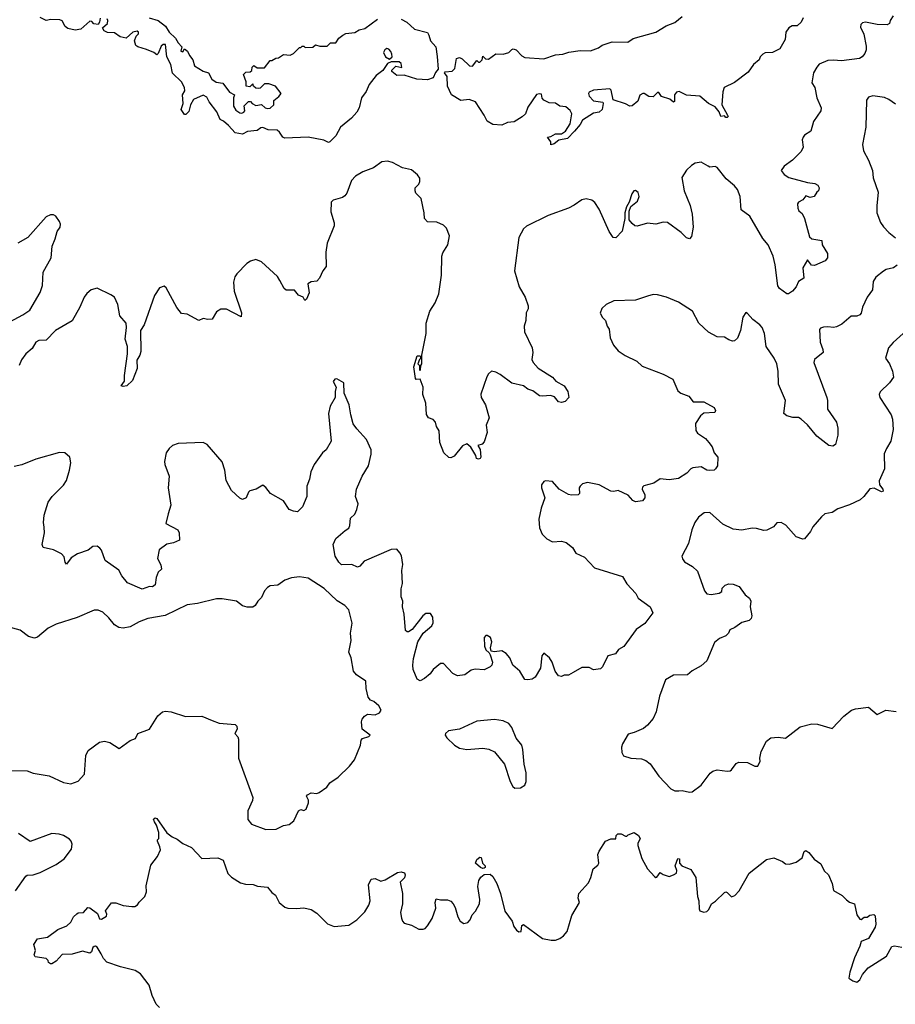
# Model space of a CAD drawing. Extents: x 2086813 to 2278017, y 548126 to 753336.
# Tile 57 of 256: x 2175474 to 2181489, y 587664 to 594431. Entities that reach past the tile are written whole.
import ezdxf

# ---------------------------------------------------------------- set-up
doc = ezdxf.new("R2010")
doc.units = 0

msp = doc.modelspace()

# ---------------------------------------------------------------- linework, layer by layer
at = {"layer": '0CON10XD'}
for points in [[(2176027.5, 594442.5), (2176022.5, 594415), (2176011.7, 594398.3), (2175983.6, 594403.6), (2175968.3, 594418.3), (2175955, 594420), (2175892.5, 594365), (2175855, 594360), (2175805, 594370), (2175786.7, 594385), (2175765, 594422.5), (2175749.3, 594429.3), (2175686.4, 594433.6), (2175655, 594426.7), (2175615, 594446.7)], [(2177595, 593587.5), (2177564.2, 593604.2), (2177455, 593623.3), (2177295, 593618), (2177282, 593625), (2177259.3, 593659.3), (2177241.7, 593671.7), (2177180, 593675), (2177145, 593690), (2177131.2, 593688.8), (2177105, 593668.6), (2177037.9, 593662.1), (2177005, 593644.2), (2176955, 593654.2), (2176907.5, 593705), (2176873.6, 593733.6), (2176850, 593745), (2176828.8, 593798.8), (2176775, 593866.7), (2176759.4, 593899.4), (2176735, 593912.5), (2176668, 593882), (2176646.2, 593845), (2176635, 593800), (2176615, 593780), (2176605, 593780), (2176583.8, 593815), (2176596.7, 593855), (2176592.5, 593915), (2176607, 593943), (2176606.7, 593965), (2176586.2, 594005), (2176523, 594063), (2176512.3, 594122.3), (2176484, 594175), (2176475, 594260), (2176458.3, 594261.7), (2176445, 594250), (2176425, 594200), (2176415, 594190), (2176396.2, 594206.2), (2176345, 594227.5), (2176285, 594244), (2176271.2, 594255), (2176263.3, 594285), (2176273, 594317), (2176290, 594335), (2176290, 594345), (2176281.7, 594351.7), (2176250, 594345), (2176205, 594303.3), (2176164.4, 594314.4), (2176125, 594341.2), (2176075.8, 594344.2), (2176054.4, 594354.4), (2176042.5, 594375), (2176075.8, 594404.2), (2176080, 594425), (2176075, 594437.5)], [(2176363.8, 594443.8), (2176425, 594426.2), (2176475, 594386.7), (2176500, 594345), (2176543.9, 594303.9), (2176561.2, 594271.2), (2176587.5, 594245), (2176580, 594215), (2176595, 594210), (2176605, 594230), (2176627.5, 594215), (2176640, 594185), (2176663.8, 594155), (2176674, 594114), (2176735, 594077.5), (2176770, 594065), (2176793.6, 594023.6), (2176823, 594003), (2176870, 593995), (2176914.1, 593934.1), (2176950, 593915), (2176942.5, 593895), (2176943, 593837), (2176958.8, 593808.8), (2176985, 593791.2), (2177000.7, 593789.3), (2177012.5, 593795), (2177020, 593805), (2177015, 593840), (2177045, 593870), (2177058.3, 593868.3), (2177070, 593855), (2177095, 593842.5), (2177135, 593847.5), (2177160, 593825), (2177175, 593820), (2177195, 593823.3), (2177220, 593845), (2177220, 593875), (2177255, 593902.5), (2177270, 593925), (2177230, 593975), (2177185, 593990), (2177155, 593990), (2177125, 593960), (2177115, 593957.5), (2177095, 593960), (2177080, 593975), (2177075, 593990), (2177055, 593970), (2177030, 593975), (2177030, 594005), (2177010, 594055), (2177028.3, 594071.7), (2177057, 594073), (2177068.3, 594081.7), (2177070, 594105), (2177082.5, 594117.5), (2177105, 594100), (2177155, 594100), (2177195, 594150), (2177205, 594150), (2177233, 594167), (2177251.7, 594168.3), (2177285, 594192.5), (2177331.7, 594188.3), (2177355, 594200), (2177395, 594240), (2177405, 594240), (2177415, 594250), (2177425, 594250), (2177435, 594240), (2177487, 594243), (2177505, 594257.5), (2177535, 594248.8), (2177585, 594250), (2177608.3, 594271.7), (2177645, 594272.5), (2177666.7, 594305), (2177692.5, 594325), (2177715, 594336.2), (2177776.4, 594343.6), (2177805, 594362.5), (2177845, 594370), (2177932.5, 594435)], [(2178095, 594435.5), (2178133.3, 594415), (2178186.9, 594366.9), (2178274.3, 594344.3), (2178285.5, 594325.5), (2178295.8, 594285), (2178332.5, 594245), (2178341.5, 594178.5), (2178349.7, 594090.3), (2178331.2, 594068.8), (2178315, 594031.2), (2178275, 594017.5), (2178202.6, 594022.6), (2178115, 594050), (2178065, 594048), (2178030, 594075), (2178030, 594085), (2178058.3, 594111.7), (2178098.3, 594101.7), (2178095, 594130), (2178081.7, 594141.7), (2178025, 594142.5), (2178000.7, 594129.3), (2177968.3, 594081.7), (2177921.7, 594048.3), (2177874.5, 593985.5), (2177855, 593938.8), (2177821.2, 593895), (2177805.8, 593825), (2177790, 593795), (2177754, 593755), (2177677.9, 593692.1), (2177645, 593634), (2177605, 593592.5), (2177595, 593587.5)], [(2181475, 594458.8), (2181454, 594425), (2181448.8, 594405), (2181434.2, 594395.8), (2181365, 594397.5), (2181285, 594414.4), (2181265, 594410.8), (2181252.5, 594397.5), (2181250.3, 594380.3), (2181272.4, 594332.4), (2181289.3, 594249.3), (2181290, 594225), (2181281.1, 594198.9), (2181261.2, 594175), (2181242.5, 594165), (2181120.5, 594149.5), (2181065, 594154.2), (2181025, 594150), (2180966.2, 594125), (2180949.2, 594105), (2180928.1, 594065), (2180917, 593997), (2180936.7, 593965), (2180950, 593895), (2180980, 593825), (2180976.7, 593805), (2180927.4, 593732.6), (2180909.2, 593665), (2180865, 593636.7), (2180856.7, 593625), (2180848.8, 593605), (2180855.7, 593555), (2180842.9, 593525), (2180783.1, 593466.9), (2180726.2, 593425), (2180706.2, 593395), (2180725, 593368), (2180757.4, 593347.4), (2180885, 593311.9), (2180937.5, 593305), (2180956.2, 593295), (2180965.9, 593275.9), (2180962.5, 593255), (2180950, 593245), (2180932.5, 593215), (2180905, 593208.8), (2180875, 593220), (2180855, 593192.5), (2180825, 593176.7), (2180816.7, 593165), (2180818.8, 593135), (2180827.7, 593117.7), (2180848.8, 593098.8), (2180865.5, 593065.5), (2180899.5, 592939.5), (2180916.1, 592926.1), (2180983.8, 592913.8), (2180987.5, 592885), (2181024, 592825), (2181023.8, 592795), (2181006.6, 592773.4), (2180935, 592742.5), (2180914.2, 592744.2), (2180885, 592780), (2180853.3, 592726.7), (2180860, 592655), (2180825, 592632.5), (2180808.8, 592595), (2180783.3, 592565), (2180755, 592546.7), (2180745, 592547.5), (2180694.5, 592584.5), (2180682.4, 592602.4), (2180665, 592746.7), (2180649.4, 592805), (2180615.8, 592885), (2180578.3, 592928.3), (2180490.5, 593080.5), (2180430, 593125), (2180423.4, 593215), (2180404.3, 593264.3), (2180385, 593288.8), (2180326.6, 593336.6), (2180265, 593416), (2180251.7, 593421.7), (2180215, 593418.8), (2180203.3, 593425), (2180155, 593452), (2180115, 593445.8), (2180089.7, 593430.3), (2180055, 593396), (2180022.5, 593347.5), (2180038.9, 593255), (2180080.6, 593155), (2180094.4, 593095), (2180101.1, 593005), (2180088.3, 592941.7), (2180075, 592926.2), (2180055, 592932), (2180019.2, 592969.2), (2179925, 593037.5), (2179895, 593039.2), (2179845, 593026.2), (2179786.4, 593033.6), (2179715, 593012.5), (2179700, 593015), (2179680.7, 593030.7), (2179660, 593055), (2179660, 593115), (2179671.7, 593148.3), (2179717.5, 593185), (2179730, 593215), (2179723.6, 593243.6), (2179705, 593257.5), (2179692.5, 593255), (2179680, 593235), (2179661.7, 593178.3), (2179642.5, 593145), (2179630, 593105), (2179630, 593065), (2179611.7, 592978.3), (2179568.3, 592931.7), (2179550, 592935), (2179522.5, 592975), (2179455, 593130), (2179425.6, 593175.6), (2179405, 593191.2), (2179365, 593200), (2179335.9, 593194.1), (2179284.1, 593155.9), (2179244.2, 593135.8), (2179105.5, 593084.5), (2178955, 593012.5), (2178934.2, 592995), (2178902.9, 592935), (2178872.5, 592705), (2178905.8, 592595), (2178945.8, 592525), (2178966.7, 592465), (2178966.7, 592445), (2178952.7, 592417.3), (2178951.1, 592365), (2178940.6, 592325), (2178942.5, 592285), (2178994, 592175), (2178998, 592145), (2178991.2, 592095), (2179001.2, 592075), (2179035, 592036.2), (2179133.3, 591975), (2179157.7, 591947.7), (2179215, 591913.8), (2179240, 591875), (2179247.5, 591835), (2179222.3, 591807.7), (2179195, 591800), (2179176.1, 591806.1), (2179148.3, 591838.3), (2179119.3, 591849.3), (2179065, 591843.3), (2179045, 591846.7), (2178999.7, 591879.7), (2178965, 591892.9), (2178935, 591914.2), (2178855, 591934.3), (2178775, 591993.8), (2178745, 592010), (2178713.9, 592016.1), (2178695, 591997.5), (2178684.1, 591975.9), (2178641.7, 591858.3), (2178643.8, 591835), (2178673.8, 591785), (2178700, 591695), (2178678, 591645), (2178686.2, 591595), (2178665, 591530), (2178650, 591515), (2178620, 591505), (2178636.4, 591476.4), (2178642.5, 591425), (2178637.5, 591415), (2178625, 591410), (2178612.5, 591415), (2178607, 591437), (2178573.6, 591493.6), (2178545, 591516.7), (2178515, 591502.5), (2178458.8, 591431.2), (2178435, 591420), (2178422.3, 591422.3), (2178386.7, 591455), (2178360, 591525), (2178356.2, 591605), (2178337.5, 591635), (2178330, 591665), (2178315, 591682.5), (2178282.5, 591695), (2178268.3, 591718.3), (2178264, 591795), (2178244.2, 591855), (2178246, 591905), (2178225, 591960), (2178198.3, 591958.3), (2178192.5, 591965), (2178182.5, 592045), (2178205, 592120), (2178225, 592120), (2178230, 592105), (2178220, 592095), (2178210, 592065), (2178220, 592055), (2178220, 592025), (2178225, 592020), (2178227.5, 592025), (2178230, 592055), (2178236.7, 592065), (2178236.7, 592125), (2178265.8, 592275), (2178266.7, 592345), (2178292.1, 592427.9), (2178328.6, 592485), (2178353.4, 592546.6), (2178371.5, 592675), (2178372.9, 592807.1), (2178380, 592830), (2178415.6, 592885), (2178427.3, 592945), (2178405, 592998), (2178385, 593019.4), (2178340.3, 593040.3), (2178275, 593042.5), (2178254.2, 593065)], [(2179284.2, 593665.8), (2179237.5, 593615), (2179177.5, 593602.5), (2179145, 593577.5), (2179121.7, 593571.7), (2179121.7, 593591.7), (2179100, 593625), (2179121.7, 593628.3), (2179155, 593646.7), (2179195, 593647.5), (2179223.9, 593666.1), (2179256.2, 593715), (2179267.5, 593785), (2179256.4, 593806.4), (2179225, 593833.3), (2179185, 593836.7), (2179155, 593856.7), (2179110.7, 593860.7), (2179075, 593877.5), (2179063, 593893), (2179058.3, 593918.3), (2179045, 593922.5), (2179023.9, 593916.1), (2178965, 593830), (2178947.5, 593785), (2178926.3, 593763.7), (2178869.7, 593730.3), (2178825.8, 593724.2), (2178785, 593705.6), (2178725, 593710), (2178684.3, 593734.3), (2178665.5, 593775.5), (2178605, 593866.2), (2178562.3, 593882.3), (2178505, 593875.8), (2178441.2, 593915), (2178413.5, 593975), (2178411.2, 594041.2), (2178393, 594067), (2178396.2, 594073.8), (2178445, 594076.7), (2178463.3, 594096.7), (2178473.8, 594165), (2178495, 594172.5), (2178513, 594163), (2178563.9, 594113.9), (2178585, 594112.5), (2178615, 594150), (2178625, 594140), (2178635, 594140), (2178650, 594155), (2178655, 594180), (2178673, 594163), (2178695, 594160), (2178745, 594196.7), (2178795, 594193.3), (2178833.6, 594206.4), (2178855, 594227.5), (2178865, 594230), (2178885, 594223.8), (2178923.1, 594183.1), (2178945, 594172), (2179075, 594162.2), (2179155, 594190.6), (2179205, 594194.3), (2179247.3, 594207.3), (2179325, 594218.9), (2179395, 594216.2), (2179451.2, 594238.8), (2179474.5, 594255.5), (2179545, 594278.6), (2179652.3, 594277.7), (2179687.9, 594302.1), (2179844.3, 594345.7), (2179915, 594388.8), (2179975, 594411.2), (2180025, 594452.5)], [(2180857.5, 594445), (2180842.5, 594415), (2180815, 594390), (2180780.7, 594389.3), (2180757.5, 594375), (2180737.5, 594345), (2180732.5, 594295), (2180695, 594230), (2180645, 594206.2), (2180595, 594203.3), (2180580, 594195), (2180561.2, 594175), (2180553.8, 594156.2), (2180516.1, 594123.9), (2180479.5, 594070.5), (2180385, 593999.2), (2180314, 593965), (2180304, 593935), (2180297.5, 593845), (2180337.5, 593775), (2180340, 593765), (2180335, 593760), (2180325, 593760), (2180315, 593770), (2180290, 593765), (2180278.3, 593798.3), (2180251.4, 593831.4), (2180205, 593854.3), (2180145.6, 593905.6), (2180055, 593912), (2180005, 593936.7), (2179985, 593933.3), (2179973.3, 593915), (2179971.7, 593868.3), (2179966.4, 593863.6), (2179940, 593885), (2179883, 593903), (2179865, 593930), (2179855, 593930), (2179825, 593900), (2179795, 593903.3), (2179765, 593923.3), (2179755, 593923.3), (2179735, 593912.5), (2179719.3, 593870.7), (2179680.7, 593839.3), (2179665, 593836.7), (2179635, 593854), (2179550.5, 593880.5), (2179536.4, 593946.4), (2179527, 593957), (2179415, 593946.7), (2179387, 593933), (2179382.5, 593925), (2179386.7, 593905), (2179415, 593873.3), (2179480, 593865), (2179483.3, 593855), (2179475.9, 593814.1), (2179453.9, 593796.1), (2179415, 593788.8), (2179339.7, 593740.3), (2179325, 593710), (2179284.2, 593665.8)], [(2178015, 594160), (2178032.5, 594175), (2178030, 594195), (2178023.6, 594213.6), (2178009.3, 594229.3), (2177995, 594232.5), (2177982.5, 594225), (2177972.5, 594205), (2177987.5, 594175), (2178015, 594160)], [(2181490.3, 593850.3), (2181445, 593882), (2181415, 593896), (2181335, 593907.5), (2181305, 593898.8), (2181291.7, 593878.3), (2181286.8, 593693.2), (2181264.2, 593574.2), (2181270.5, 593530.5), (2181305.8, 593465), (2181332.5, 593395), (2181338, 593345), (2181371.9, 593245), (2181361.7, 593151.7), (2181363.4, 593103.4), (2181387.5, 593037.5), (2181407.4, 593007.4), (2181445, 592968), (2181491.7, 592931.7)], [(2178254.2, 593065), (2178252.5, 593105), (2178231.7, 593201.7), (2178195, 593240), (2178190, 593255), (2178190, 593275), (2178215, 593300), (2178221.7, 593318.3), (2178221.7, 593341.7), (2178207.5, 593365), (2178165, 593400), (2178104.2, 593414.2), (2178035, 593450.8), (2178001.2, 593458.8), (2177962.5, 593455), (2177905, 593413.8), (2177830, 593385), (2177780, 593355), (2177753, 593327), (2177721.7, 593238.3), (2177708.3, 593221.7), (2177691.7, 593208.3), (2177628.3, 593191.7), (2177613, 593177), (2177611.7, 593111.7), (2177633.8, 593035), (2177634, 593015), (2177586, 592895), (2177575.8, 592834.2), (2177580, 592735), (2177556.2, 592705), (2177533.8, 592655), (2177515, 592633.3), (2177475, 592630), (2177453.9, 592616.1), (2177461.2, 592555), (2177445, 592510), (2177432.5, 592502.5), (2177420, 592525), (2177388.3, 592538.3), (2177361.7, 592571.7), (2177305, 592572.5), (2177290, 592585), (2177259.7, 592639.7), (2177245, 592666.7), (2177135, 592766.7), (2177095, 592782.5), (2177059.3, 592770.7), (2177033.6, 592756.4), (2176964.2, 592685.8), (2176951.2, 592665), (2176942.3, 592627.7), (2176946.7, 592565), (2176996.4, 592416.4), (2176995, 592390), (2176895, 592442.5), (2176855, 592442.5), (2176825, 592422.5), (2176795, 592372.5), (2176765, 592370), (2176735, 592377.5), (2176705, 592363.3), (2176625, 592407.5), (2176585, 592412.5), (2176553.9, 592453.9), (2176479.3, 592589.3), (2176465, 592600), (2176435, 592587.5), (2176400, 592535), (2176328, 592335), (2176303.8, 592295), (2176305, 592150), (2176298.6, 592125), (2176278.8, 592091.2), (2176280, 592035), (2176249.2, 591950.8), (2176210, 591915), (2176185, 591910), (2176170, 591915), (2176193, 591947), (2176192.5, 591985), (2176214.2, 592134.2), (2176214.2, 592185), (2176198.6, 592235), (2176208.1, 592315), (2176205.7, 592345.7), (2176161.4, 592395), (2176148, 592475), (2176123.9, 592523.9), (2176100.7, 592540.7), (2176005, 592586.7), (2175965, 592573.8), (2175935, 592550), (2175916.2, 592525), (2175886, 592455), (2175835, 592362.5), (2175720, 592295), (2175655, 592228), (2175605, 592226.7), (2175584.5, 592215.5), (2175558.3, 592171.7), (2175515.5, 592134.5), (2175485.6, 592094.4), (2175469.2, 592055)], [(2175405.7, 592354.3), (2175495, 592402), (2175543.3, 592435), (2175613, 592557), (2175631.1, 592605), (2175635.6, 592695), (2175690.8, 592795), (2175695.6, 592875), (2175718.1, 592925), (2175730.8, 592975), (2175750.8, 593005), (2175754.2, 593025), (2175748, 593045), (2175721.7, 593081.7), (2175705, 593091.2), (2175685, 593091.2), (2175655, 593076.2), (2175530, 592935), (2175460, 592895)], [(2181501.2, 592745), (2181477.5, 592725), (2181426.6, 592713.4), (2181407.2, 592702.8), (2181355, 592662.5), (2181338, 592632), (2181332.8, 592575), (2181295.5, 592525), (2181264.4, 592455), (2181255.8, 592415), (2181245, 592402), (2181225, 592394.2), (2181185, 592394), (2181121.7, 592338.3), (2181085, 592320.8), (2181065, 592315.8), (2181025, 592321.4), (2180995, 592318), (2180975, 592311.2), (2180967.7, 592302.3), (2180973.3, 592215), (2180992, 592165), (2180993.3, 592145), (2180935, 592096.2), (2180928.6, 592075), (2181019.2, 591835), (2181024.2, 591814.2), (2181022.9, 591755), (2181085.6, 591665), (2181094.3, 591625), (2181094.4, 591575), (2181079.2, 591510.8), (2181059.5, 591500.5), (2181032.5, 591505), (2180950, 591570), (2180885, 591646.2), (2180842, 591685), (2180825, 591698), (2180785, 591698.1), (2180745, 591707.8), (2180724.3, 591725), (2180734.3, 591815), (2180687, 591927), (2180685.3, 592015), (2180675.7, 592065.7), (2180656.2, 592106.2), (2180602.5, 592185), (2180590.5, 592275), (2180574.3, 592315), (2180559.2, 592335), (2180510.9, 592370.9), (2180475, 592412.5), (2180461.7, 592418.3), (2180442.3, 592387.7), (2180425.7, 592294.3), (2180405, 592242.5), (2180385, 592223.3), (2180371.7, 592221.7), (2180345, 592230), (2180315, 592250), (2180265, 592251.2), (2180205, 592283.8), (2180138.8, 592345), (2180095, 592427.5), (2180000.3, 592490.3), (2179917.5, 592525), (2179855, 592541.4), (2179825, 592542.9), (2179787.8, 592532.2), (2179705, 592503.3), (2179555, 592498.6), (2179502.5, 592475), (2179473.6, 592446.4), (2179462.5, 592415), (2179477.5, 592385), (2179497.5, 592365), (2179510, 592325), (2179523.3, 592305), (2179531.2, 592245), (2179554.3, 592194.3), (2179585, 592156.2), (2179633.6, 592123.6), (2179713.3, 592085), (2179750.3, 592050.3), (2179895, 591994.4), (2179960, 591960), (2179995, 591880), (2180015, 591864.6), (2180071.2, 591845), (2180100, 591805), (2180175, 591806), (2180245, 591766.7), (2180253.8, 591745), (2180249.2, 591730.8), (2180173, 591727), (2180150.9, 591709.1), (2180117.1, 591655), (2180118.3, 591608.3), (2180129.3, 591589.3), (2180185, 591552), (2180207.5, 591525), (2180231.2, 591495), (2180246, 591455), (2180270.8, 591425), (2180267.5, 591365), (2180255, 591344), (2180244.2, 591335.8), (2180215, 591332.9), (2180195, 591335.8), (2180155, 591358.6), (2180098.3, 591351.7), (2180084.5, 591345.5), (2180056.2, 591315), (2180000.9, 591279.1), (2179935, 591269.6), (2179875, 591275.6), (2179830, 591245), (2179762.4, 591227.6), (2179751.7, 591218.3), (2179749.2, 591205), (2179768.8, 591165), (2179769.2, 591145), (2179752.5, 591125), (2179705, 591118.1), (2179687.2, 591127.2), (2179655, 591163.1), (2179585, 591196.2), (2179555, 591188.8), (2179535, 591191.2), (2179455, 591234), (2179375, 591250), (2179339.3, 591240.7), (2179323.6, 591226.4), (2179317.5, 591215), (2179320, 591175), (2179310, 591165), (2179265, 591163.8), (2179245, 591168.8), (2179180, 591205), (2179135, 591257.5), (2179087, 591263), (2179075, 591257.5), (2179057.5, 591235), (2179057.5, 591215), (2179080.8, 591145), (2179056.6, 591073.4), (2179040.9, 590999.1), (2179045, 590940), (2179063.8, 590895), (2179095, 590863.3), (2179135, 590842), (2179195, 590846.9), (2179227.9, 590837.9), (2179270.8, 590805), (2179295, 590763.8), (2179355, 590737.5), (2179423.8, 590665), (2179615, 590604), (2179643.8, 590555), (2179707.3, 590487.3), (2179722.5, 590455), (2179805.8, 590395.8), (2179822.5, 590355), (2179767.7, 590282.3), (2179709.7, 590240.3), (2179625, 590124), (2179586.7, 590103.3), (2179566.1, 590073.9), (2179515, 590060), (2179477, 589983), (2179465, 589970), (2179415, 589962.5), (2179385, 589980), (2179335, 589980), (2179276.2, 589943.8), (2179245, 589927.5), (2179215, 589926.7), (2179195, 589917.5), (2179175, 589922.5), (2179153.3, 589955), (2179132.5, 590015), (2179112.5, 590045), (2179075, 590077.5), (2179060.7, 590059.3), (2179051.2, 589975), (2179015, 589912.5), (2178995, 589900), (2178965, 589893.8), (2178945, 589896.7), (2178908.8, 589955), (2178862, 589995), (2178840, 590045), (2178815, 590076.2), (2178785, 590093.3), (2178735, 590087.5), (2178711.7, 590091.7), (2178707.5, 590115), (2178717.5, 590155), (2178707.5, 590185), (2178685, 590200), (2178675, 590200), (2178663.6, 590186.4), (2178667.5, 590125), (2178675, 590100), (2178700, 590080), (2178707, 590067), (2178721.2, 590015), (2178716.2, 589995), (2178705, 589983.3), (2178665, 589962.5), (2178601.7, 589968.3), (2178575, 589960), (2178531.7, 589928.3), (2178481.7, 589921.7), (2178448.3, 589938.3), (2178386.1, 590006.1), (2178365, 590006.2), (2178313.3, 589965), (2178292.5, 589935), (2178255, 589903.3), (2178225, 589887.5), (2178205, 589900), (2178176.7, 589965), (2178173.8, 589995), (2178179.5, 590040.4)], [(2181542.5, 592275), (2181475, 592213.8), (2181442, 592175), (2181422, 592105), (2181448.8, 592065), (2181470, 592015), (2181476.7, 591975), (2181450, 591935), (2181385.9, 591874.1), (2181378.8, 591855), (2181382.5, 591835), (2181460.6, 591715), (2181470.5, 591685), (2181475.6, 591615), (2181459.2, 591535), (2181428, 591485), (2181413.5, 591446.5), (2181415.6, 591345), (2181377.6, 591262.4), (2181381.5, 591235), (2181404, 591205), (2181405, 591191.2), (2181393.6, 591186.4), (2181345, 591210.6), (2181315, 591208), (2181274, 591155), (2181247.9, 591132.1), (2181175, 591098.1), (2181095, 591070), (2181055, 591044.4), (2181005, 591034.3), (2180982, 591015), (2180923.8, 590945), (2180907.3, 590912.7), (2180866, 590864), (2180855, 590861.2), (2180807.7, 590877.7), (2180737.7, 590957.7), (2180705, 590976.7), (2180675, 590972.5), (2180652.5, 590945), (2180606.1, 590923.9), (2180585, 590921.2), (2180536.4, 590933.6), (2180505, 590936.7), (2180435, 590922), (2180375, 590929.2), (2180304.6, 590964.6), (2180215, 591044.2), (2180177, 591043), (2180138.3, 591011.7), (2180112.9, 590975), (2180090.6, 590925), (2180068.7, 590831.3), (2180023.3, 590745), (2180026.7, 590725), (2180040, 590705), (2180095, 590672.5), (2180130.7, 590640.7), (2180178.9, 590505), (2180193.8, 590485), (2180225, 590481.8), (2180280, 590490), (2180298.3, 590501.7), (2180300.8, 590525), (2180320, 590545), (2180345, 590553.6), (2180375, 590551.8), (2180415.6, 590535), (2180458.2, 590478.2), (2180487.5, 590455), (2180496.9, 590435), (2180492, 590395), (2180504.3, 590335), (2180500, 590315), (2180485, 590301.5), (2180435, 590288.8), (2180385.8, 590255), (2180351.7, 590238.3), (2180342.5, 590215), (2180325, 590197.5), (2180281.7, 590178.3), (2180248.3, 590151.7), (2180193.8, 590025), (2180155, 589990), (2180094.2, 589955.8), (2180061.7, 589928.3), (2179965, 589925.4), (2179910.5, 589895), (2179868.5, 589781.5), (2179845.6, 589675), (2179825, 589628.8), (2179787.6, 589582.4), (2179759.4, 589560.6), (2179695, 589531.4), (2179655, 589521.2), (2179616.1, 589453.9), (2179609.3, 589430.7), (2179610, 589395), (2179622.3, 589372.3), (2179673, 589357), (2179745, 589351.2), (2179775, 589340), (2179805, 589316.7), (2179865, 589232.9), (2179946.2, 589145), (2179975, 589130.8), (2180001.2, 589131.2), (2180025, 589134), (2180075, 589121.4), (2180093.3, 589125), (2180155, 589170.8), (2180218, 589252), (2180235, 589265.8), (2180265, 589275.6), (2180335, 589266.5), (2180355, 589270), (2180365, 589275.8), (2180395, 589319.2), (2180415, 589329.2), (2180475, 589326), (2180525, 589300), (2180545, 589300), (2180560, 589335), (2180557.5, 589355), (2180568.3, 589401.7), (2180605, 589472.5), (2180635, 589496.7), (2180685, 589500), (2180735, 589493.8), (2180835, 589570.6), (2180915, 589592.2), (2180955, 589590.6), (2181055, 589560), (2181135, 589643.8), (2181187.5, 589685), (2181215, 589696.2), (2181305, 589706.7), (2181365, 589656.7), (2181425, 589686.7), (2181495, 589675.8)], [(2178179.5, 590040.4), (2178208, 590155), (2178245.8, 590214.2), (2178306.2, 590265), (2178313.9, 590286.1), (2178311.2, 590325), (2178295, 590350), (2178265, 590351.2), (2178243.8, 590335), (2178169.5, 590240.4), (2178145, 590223.3), (2178135, 590223.3), (2178125, 590232.5), (2178115.6, 590345), (2178103.8, 590395), (2178105.8, 590435), (2178094.3, 590465), (2178095, 590520), (2178103.6, 590556.4), (2178098.2, 590645), (2178106.2, 590686.2), (2178095.6, 590745.6), (2178085, 590767.5), (2178065, 590793.3), (2178025, 590790.8), (2177839.3, 590710.7), (2177810, 590675), (2177795, 590668.8), (2177755, 590686.2), (2177685, 590683.8), (2177665, 590703.3), (2177640, 590745), (2177628, 590825), (2177646.2, 590865), (2177709.7, 590920.3), (2177735, 590937.5), (2177742, 590955), (2177746, 591005), (2177775, 591034), (2177790, 591065), (2177799.4, 591105), (2177780, 591155), (2177787.8, 591205), (2177826, 591295), (2177870.8, 591365), (2177887.5, 591445), (2177887.5, 591475), (2177857.2, 591547.2), (2177788.7, 591618.7), (2177763.6, 591653.6), (2177747.5, 591715), (2177738, 591785), (2177702.5, 591865), (2177700, 591935), (2177653, 591963), (2177639.3, 591960.7), (2177626.7, 591945), (2177647.5, 591905), (2177640, 591875), (2177640, 591835), (2177606.7, 591775), (2177596.1, 591723.9), (2177614, 591535), (2177580, 591475), (2177555, 591453.8), (2177496.7, 591375), (2177474, 591325), (2177463.8, 591273.8), (2177447.1, 591225), (2177446.4, 591153.6), (2177416.1, 591083.9), (2177381.7, 591048.3), (2177355, 591052.5), (2177325.9, 591065.9), (2177285.7, 591125.7), (2177196.2, 591175), (2177165, 591216.7), (2177145, 591232.5), (2177097.5, 591205), (2177055.6, 591194.4), (2177045.6, 591184.4), (2177030, 591145), (2177005, 591133.3), (2176985, 591143.3), (2176929.4, 591195), (2176891.5, 591265), (2176882.2, 591335), (2176865, 591393.3), (2176761.2, 591511.2), (2176733.6, 591526.4), (2176561.7, 591518.3), (2176522.5, 591505), (2176500, 591485), (2176480, 591455), (2176468.8, 591395), (2176470, 591375), (2176500.8, 591295), (2176494.2, 591215), (2176512, 591095), (2176493.8, 591035), (2176478.3, 590968.3), (2176560, 590925), (2176568.8, 590905), (2176572.5, 590855), (2176530, 590835), (2176485, 590826.2), (2176432.7, 590787.3), (2176419.3, 590729.3), (2176443.3, 590685), (2176447.5, 590655), (2176426, 590634), (2176411.2, 590598.8), (2176403.3, 590546.7), (2176386.4, 590533.6), (2176365, 590536), (2176315, 590518), (2176215, 590560), (2176175, 590610), (2176155, 590648.6), (2176060.8, 590715), (2176035.5, 590785.5), (2176025, 590800), (2176005, 590812), (2175975, 590810), (2175944.2, 590785.8), (2175870.6, 590759.4), (2175827.9, 590732.1), (2175795, 590690), (2175785, 590702.5), (2175779.9, 590739.9), (2175761.5, 590761.5), (2175705, 590786.9), (2175633.8, 590805), (2175628.8, 590825), (2175644.2, 590905), (2175642.7, 590942.7), (2175637.1, 590975), (2175640.6, 591025), (2175670, 591115), (2175695.8, 591155), (2175775, 591231.2), (2175794, 591265), (2175816.7, 591335), (2175824, 591385), (2175818.8, 591425), (2175783.9, 591453.9), (2175747.7, 591457.7), (2175585, 591411.4), (2175487.3, 591372.7), (2175435, 591361.2)], [(2175395, 589270.8), (2175525, 589268), (2175565, 589252), (2175675, 589233.8), (2175775, 589188), (2175825, 589180), (2175875, 589198), (2175919.4, 589245), (2175928.2, 589375), (2175945, 589409.2), (2176022.5, 589465), (2176055, 589473.3), (2176093.6, 589463.6), (2176157, 589423), (2176231.7, 589478.3), (2176269.3, 589490.7), (2176285, 589526.2), (2176364.6, 589555.4), (2176422.4, 589647.6), (2176454.6, 589675.4), (2176475, 589679.4), (2176515, 589674.2), (2176613.2, 589643.2), (2176724.4, 589644.4), (2176795.5, 589615.5), (2176845, 589595.8), (2176955, 589586.7), (2176965.9, 589575.9), (2176966.7, 589555), (2176951.2, 589525), (2176972, 589502), (2176975.8, 589485.8), (2176977.1, 589355), (2177075.6, 589085), (2177074, 589065), (2177040, 588995), (2177040, 588935), (2177065, 588902.5), (2177165, 588866), (2177235, 588868), (2177285, 588893.8), (2177325, 588900), (2177356.7, 588925), (2177390, 588995), (2177405, 589002.5), (2177425, 588996.7), (2177442.5, 589005), (2177458.3, 589048.3), (2177457.3, 589067.3), (2177443.9, 589093.9), (2177451.2, 589105), (2177475, 589118.8), (2177515, 589113.3), (2177530.7, 589119.3), (2177583, 589157), (2177603.6, 589186.4), (2177662.5, 589225), (2177740, 589300), (2177774, 589345), (2177814, 589445), (2177820.5, 589479.6), (2177829.5, 589490.4), (2177872.5, 589505), (2177882.5, 589515), (2177826, 589555), (2177822, 589605), (2177826.7, 589625), (2177842.5, 589645), (2177862.3, 589657.7), (2177915, 589653.3), (2177945, 589667.5), (2177956.2, 589685), (2177940, 589715), (2177906.7, 589745), (2177883.8, 589755), (2177867.5, 589775), (2177854.2, 589834.2), (2177851.2, 589885), (2177788.1, 589928.1), (2177766, 589955), (2177750.8, 590045), (2177734.2, 590085), (2177750.9, 590165), (2177746.2, 590215), (2177757.8, 590285), (2177734.4, 590375), (2177707.1, 590405), (2177655, 590437.8), (2177565, 590521.4), (2177455, 590594), (2177395, 590602), (2177340, 590595), (2177295, 590578.8), (2177247.5, 590545), (2177195, 590540.5), (2177175, 590529.4), (2177154.5, 590505.4), (2177135, 590460), (2177109.2, 590435), (2177092, 590405), (2177075, 590394.5), (2177035.5, 590394.5), (2177005, 590403.3), (2176964, 590434), (2176865, 590451.2), (2176825, 590451.5), (2176695, 590418.1), (2176625, 590408.9), (2176473.5, 590336.5), (2176354.7, 590315.3), (2176295, 590293.6), (2176232.1, 590257.9), (2176185, 590248.8), (2176154.6, 590254.6), (2176125, 590271.4), (2176085, 590321.4), (2176045, 590359.2), (2176012.3, 590372.3), (2175986.1, 590373.9), (2175867.4, 590322.6), (2175725, 590276.8), (2175668.6, 590248.6), (2175595, 590186.9), (2175575, 590181.9), (2175535, 590191.9), (2175476.7, 590235), (2175385, 590260.8)], [(2178875, 589150), (2178915, 589152.5), (2178945, 589170), (2178952.5, 589195), (2178952.5, 589255), (2178940, 589315), (2178930, 589415), (2178923.3, 589445), (2178884.3, 589494.3), (2178855, 589567.5), (2178835, 589593.3), (2178795, 589612.9), (2178735, 589620.9), (2178615, 589610), (2178495, 589556.2), (2178420, 589545), (2178400, 589525), (2178397.5, 589515), (2178407.5, 589495), (2178460, 589445), (2178495, 589424), (2178545, 589416.2), (2178655, 589424.2), (2178697, 589417), (2178735, 589398.8), (2178803.8, 589315), (2178843.3, 589195), (2178861.7, 589161.7), (2178875, 589150)], [(2176435, 587643.3), (2176410, 587665), (2176383.3, 587725), (2176362.5, 587795), (2176303.9, 587873.9), (2176266.4, 587896.4), (2176165, 587921.2), (2176072.5, 587955), (2176049.3, 587979.3), (2176032.2, 588012.2), (2176005, 588056.7), (2175995, 588063.8), (2175985, 588062), (2175976.2, 588055), (2175965.8, 588024.2), (2175955, 588016.2), (2175905, 588030), (2175835, 588010), (2175765, 588006.2), (2175725, 587960), (2175695, 587942.5), (2175685, 587942.5), (2175671.7, 587951.7), (2175670, 587965), (2175655, 587980), (2175580.7, 587990.7), (2175573.3, 588005), (2175582.5, 588035), (2175570, 588075), (2175595, 588113.8), (2175663.9, 588126.1), (2175735, 588178.8), (2175796.9, 588203.1), (2175825, 588230), (2175843.8, 588265), (2175865, 588286.7), (2175875, 588293.3), (2175912.5, 588295), (2175941.2, 588328.8), (2175955, 588326.7), (2176009.1, 588289.1), (2176022.5, 588252.5), (2176035, 588250), (2176070.7, 588269.3), (2176073, 588283), (2176063, 588307), (2176105, 588362.5), (2176135, 588362.5), (2176183.6, 588343.6), (2176245, 588337.5), (2176265, 588337.5), (2176283, 588347), (2176295, 588367.5), (2176333.6, 588406.4), (2176343.6, 588436.4), (2176342.3, 588477.7), (2176375, 588620), (2176420.7, 588679.3), (2176440, 588725), (2176437, 588747), (2176420, 588785), (2176420, 588795), (2176430, 588805), (2176430, 588845), (2176413.8, 588895), (2176398.8, 588918.8), (2176393.9, 588936.1), (2176405, 588946.2), (2176415, 588941.2), (2176485, 588843.3), (2176520, 588815), (2176555, 588800), (2176595, 588770), (2176655, 588742.5), (2176725, 588666.2), (2176835, 588670), (2176872.5, 588655), (2176904.4, 588564.4), (2176928.7, 588538.7), (2176990.3, 588500.3), (2177025, 588490), (2177078.3, 588488.3), (2177107, 588477), (2177175, 588468.8), (2177205, 588433.3), (2177230, 588415), (2177255.8, 588365), (2177295, 588331.9), (2177315, 588324.5), (2177375, 588322), (2177425, 588328), (2177475, 588316.2), (2177515, 588290), (2177587.7, 588217.7), (2177635, 588200), (2177735, 588207.5), (2177790, 588245), (2177845, 588300), (2177872, 588345), (2177882, 588375), (2177870, 588485), (2177887.5, 588525), (2177915, 588528.8), (2177955, 588510), (2177985, 588520), (2178069.1, 588570.9), (2178095, 588575.7), (2178117.1, 588567.1), (2178122, 588555), (2178117.1, 588532.9), (2178087, 588503), (2178102.5, 588425), (2178103.3, 588355), (2178090, 588295), (2178096.1, 588256.1), (2178103.3, 588235), (2178115, 588222.5), (2178165, 588207.5), (2178215, 588180), (2178245, 588180), (2178260, 588185), (2178276.4, 588203.6), (2178307.5, 588255), (2178332.5, 588325), (2178327.5, 588365), (2178335, 588390), (2178365, 588382.5), (2178411.7, 588381.7), (2178435, 588372.5), (2178452.5, 588355), (2178465, 588330), (2178483.3, 588265), (2178500, 588235), (2178525, 588220), (2178552.3, 588227.7), (2178568.8, 588245), (2178581.7, 588278.3), (2178606.2, 588303.8), (2178632, 588355), (2178635.7, 588385), (2178620, 588475), (2178628.6, 588515), (2178642.1, 588537.9), (2178665, 588556.2), (2178705, 588560), (2178725, 588543.3), (2178751.2, 588495), (2178778, 588425), (2178806.7, 588305), (2178856.1, 588236.1), (2178869.3, 588199.3), (2178887.5, 588175), (2178903, 588163), (2178920, 588165), (2178923, 588207), (2178935, 588212.5), (2179065.8, 588115.8), (2179125, 588104.3), (2179155, 588105.8), (2179185, 588115.8), (2179210, 588135), (2179234, 588165), (2179266.7, 588275), (2179318.8, 588365), (2179310, 588395), (2179316, 588425), (2179380.5, 588499.6), (2179397.1, 588535), (2179413.3, 588595), (2179445, 588620), (2179453.3, 588635), (2179446.2, 588695), (2179453.9, 588716.1), (2179497.5, 588785), (2179535, 588802.5), (2179568.3, 588801.7), (2179572.5, 588825), (2179583, 588837), (2179607, 588837), (2179635, 588820), (2179645, 588820), (2179655, 588830), (2179695, 588846), (2179725.6, 588825.6), (2179735.8, 588805), (2179720.7, 588769.3), (2179721.2, 588755), (2179747, 588667), (2179786, 588595), (2179835, 588543.8), (2179845, 588536.7), (2179850.7, 588539.3), (2179875, 588570), (2179895, 588556.7), (2179935, 588543.3), (2179966.2, 588553.8), (2179986.7, 588566.7), (2179988, 588585), (2179976.7, 588615), (2179995, 588667.5), (2180007.5, 588665), (2180006.7, 588635), (2180023.3, 588615), (2180085, 588590), (2180120, 588535), (2180130, 588405), (2180140, 588375), (2180140.7, 588320.7), (2180147, 588307), (2180175, 588297.5), (2180195, 588303.3), (2180207.5, 588315), (2180227.5, 588355), (2180255, 588372.5), (2180315, 588432.5), (2180325, 588437.5), (2180335, 588432.5), (2180365, 588402.5), (2180387.7, 588412.3), (2180416.6, 588443.4), (2180485, 588566.2), (2180605, 588660), (2180655, 588670), (2180715, 588646.7), (2180735, 588630), (2180763, 588627), (2180808.3, 588641.7), (2180849.3, 588670.7), (2180862.5, 588715), (2180875, 588722.5), (2180895, 588708.8), (2180930.9, 588660.9), (2180978.8, 588628.8), (2181001.2, 588581.2), (2181031.2, 588555), (2181056, 588495), (2181065, 588446.7), (2181125, 588413.3), (2181153, 588383)], [(2175445, 588444.2), (2175515.7, 588545), (2175525, 588553.1), (2175565, 588553.8), (2175615, 588570.9), (2175723.9, 588626.1), (2175778, 588665), (2175828.8, 588731.2), (2175833.9, 588763.9), (2175826.2, 588785), (2175815, 588798.8), (2175774.3, 588824.3), (2175745, 588834.2), (2175695, 588839.2), (2175545, 588784.3), (2175465, 588839.2)], [(2178655, 588597.5), (2178640, 588605), (2178604, 588634), (2178615, 588660), (2178635, 588676.2), (2178645, 588672.5), (2178653.8, 588633.8), (2178672.5, 588615), (2178672.5, 588605), (2178665, 588600), (2178655, 588597.5)], [(2181153, 588383), (2181175, 588366.2), (2181210, 588355), (2181225, 588280), (2181245, 588250), (2181255, 588247.5), (2181275, 588262.5), (2181295, 588262.5), (2181315, 588277.5), (2181341.7, 588281.7), (2181351.7, 588271.7), (2181356, 588215), (2181351.2, 588195), (2181305, 588117.5), (2181253.8, 588095), (2181246.7, 588065), (2181208, 587985), (2181176.7, 587885), (2181170, 587845), (2181196.7, 587826.7), (2181225, 587817.5), (2181246.8, 587833.2), (2181265, 587870), (2181302.5, 587915), (2181428, 587995), (2181465, 588061.2), (2181485, 588067.1), (2181535, 588058)]]:
    msp.add_lwpolyline(points, dxfattribs=at)

doc.saveas('drawing.dxf')
